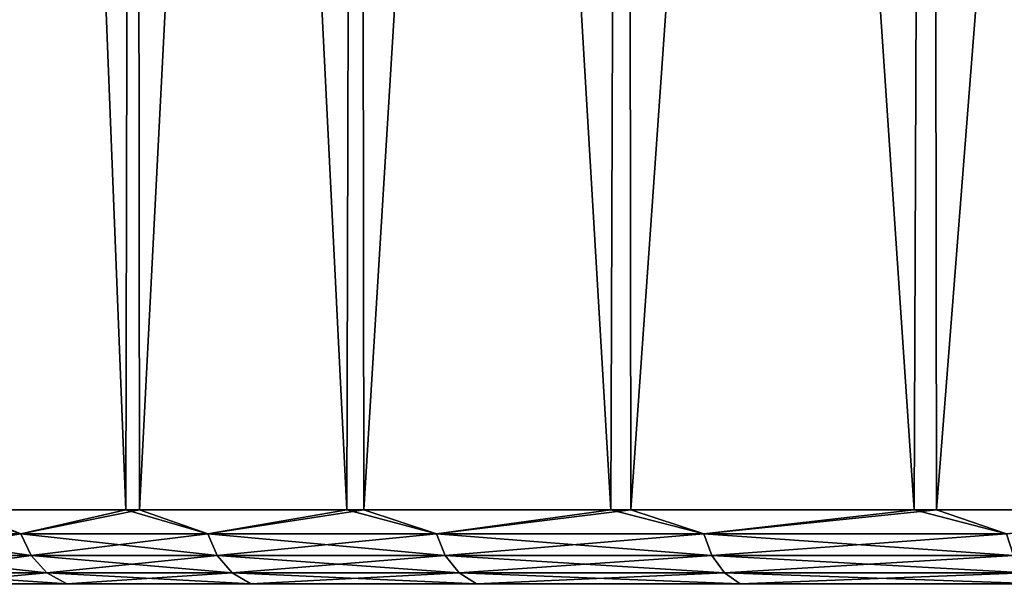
# Model space of a CAD drawing. Header units: metres. Extents: x -136 to 36, y -255 to -20.
# Tile 42 of 60: x -21.1 to -14.78, y -55.44 to -51.85. Entities that reach past the tile are written whole.
import ezdxf

# ---------------------------------------------------------------- set-up
doc = ezdxf.new("R2010")
doc.units = ezdxf.units.M
doc.layers.add('solid_11422034', color=7, linetype='CONTINUOUS')

msp = doc.modelspace()

# ---------------------------------------------------------------- linework, layer by layer
at = {"layer": 'solid_11422034'}
for points in [[(-13.192124, -55, -18.840591), (-15.254721, -27.529205, -17.212402), (-13.065453, -27.498188, -18.928577)], [(-15.218809, -55, 17.244936), (-13.064517, -27.498175, 18.929222), (-15.25383, -27.529192, 17.213192)], [(-15.218809, -55, 17.244936), (-13.035252, -55, 18.949465), (-13.064517, -27.498175, 18.929222)], [(-17.307964, -55, -15.147092), (-18.930807, -27.592035, -13.062219), (-17.215158, -27.561037, -15.25162)], [(-18.895191, -55, 13.113801), (-17.214369, -27.561024, 15.25251), (-18.930164, -27.592022, 13.06315)], [(-18.895191, -55, 13.113801), (-17.181612, -55, 15.290264), (-17.214369, -27.561024, 15.25251)], [(-15.361456, -55, -17.117992), (-17.307964, -55, -15.147092), (-17.215158, -27.561037, -15.25162)], [(-15.361456, -55, -17.117992), (-17.215158, -27.561037, -15.25162), (-15.254721, -27.529205, -17.212402)], [(-17.181612, -55, 15.290264), (-15.25383, -27.529192, 17.213192), (-17.214369, -27.561024, 15.25251)], [(-17.181612, -55, 15.290264), (-15.218809, -55, 17.244936), (-15.25383, -27.529192, 17.213192)], [(-13.192124, -55, -18.840591), (-15.361456, -55, -17.117992), (-15.254721, -27.529205, -17.212402)], [(-20.42321, -55, -10.577924), (-21.504999, -27.644087, -8.156304), (-20.366074, -27.620255, -10.685801)], [(-21.479221, -55, 8.224542), (-20.365601, -27.620245, 10.686702), (-21.504696, -27.644079, 8.157098)], [(-21.479221, -55, 8.224542), (-20.334686, -55, 10.747117), (-20.365601, -27.620245, 10.686702)], [(-19.003412, -55, -12.956477), (-20.42321, -55, -10.577924), (-20.366074, -27.620255, -10.685801)], [(-19.003412, -55, -12.956477), (-20.366074, -27.620255, -10.685801), (-18.930807, -27.592035, -13.062219)], [(-20.334686, -55, 10.747117), (-18.930164, -27.592022, 13.06315), (-20.365601, -27.620245, 10.686702)], [(-20.334686, -55, 10.747117), (-18.895191, -55, 13.113801), (-18.930164, -27.592022, 13.06315)], [(-17.307964, -55, -15.147092), (-19.003412, -55, -12.956477), (-18.930807, -27.592035, -13.062219)], [(-20.42321, -55, -10.577924), (-21.546762, -55, -8.045933), (-21.504999, -27.644087, -8.156304)], [(-22.010454, -55.15406, 6.589498), (-21.096634, -55.15406, 9.1002), (-21.479221, -55, 8.224542)], [(-21.096634, -55.15406, -9.1002), (-22.010454, -55.15406, -6.589498), (-21.546762, -55, -8.045933)], [(-21.096634, -55.15406, -9.1002), (-21.546762, -55, -8.045933), (-20.42321, -55, -10.577924)], [(-21.096634, -55.15406, 9.1002), (-20.334686, -55, 10.747117), (-21.479221, -55, 8.224542)], [(-21.096634, -55.15406, 9.1002), (-19.897516, -55.15406, 11.487837), (-20.334686, -55, 10.747117)], [(-19.897516, -55.15406, -11.487837), (-21.096634, -55.15406, -9.1002), (-20.42321, -55, -10.577924)], [(-19.897516, -55.15406, -11.487837), (-20.42321, -55, -10.577924), (-19.003412, -55, -12.956477)], [(-19.897516, -55.15406, 11.487837), (-18.895191, -55, 13.113801), (-20.334686, -55, 10.747117)], [(-19.897516, -55.15406, 11.487837), (-18.429321, -55.15406, 13.720121), (-18.895191, -55, 13.113801)], [(-18.429321, -55.15406, -13.720121), (-19.897516, -55.15406, -11.487837), (-19.003412, -55, -12.956477)], [(-18.429321, -55.15406, -13.720121), (-19.003412, -55, -12.956477), (-17.307964, -55, -15.147092)], [(-18.429321, -55.15406, 13.720121), (-17.181612, -55, 15.290264), (-18.895191, -55, 13.113801)], [(-18.429321, -55.15406, 13.720121), (-16.711899, -55.15406, 15.766864), (-17.181612, -55, 15.290264)], [(-16.711899, -55.15406, -15.766864), (-18.429321, -55.15406, -13.720121), (-17.307964, -55, -15.147092)], [(-16.711899, -55.15406, -15.766864), (-17.307964, -55, -15.147092), (-15.361456, -55, -17.117992)], [(-16.711899, -55.15406, 15.766864), (-15.218809, -55, 17.244936), (-17.181612, -55, 15.290264)], [(-16.711899, -55.15406, 15.766864), (-14.768478, -55.15406, 17.600388), (-15.218809, -55, 17.244936)], [(-14.768478, -55.15406, -17.600388), (-16.711899, -55.15406, -15.766864), (-15.361456, -55, -17.117992)], [(-14.768478, -55.15406, -17.600388), (-15.361456, -55, -17.117992), (-13.192124, -55, -18.840591)], [(-14.768478, -55.15406, 17.600388), (-13.035252, -55, 18.949465), (-15.218809, -55, 17.244936)], [(-21.031458, -55.29364, 9.072085), (-21.096634, -55.15406, 9.1002), (-22.010454, -55.15406, 6.589498)], [(-21.942455, -55.29364, 6.56914), (-21.031458, -55.29364, 9.072085), (-22.010454, -55.15406, 6.589498)], [(-21.942455, -55.29364, -6.56914), (-22.010454, -55.15406, -6.589498), (-21.096634, -55.15406, -9.1002)], [(-21.031458, -55.29364, -9.072085), (-21.942455, -55.29364, -6.56914), (-21.096634, -55.15406, -9.1002)], [(-19.836046, -55.29364, 11.452347), (-19.897516, -55.15406, 11.487837), (-21.096634, -55.15406, 9.1002)], [(-21.031458, -55.29364, 9.072085), (-19.836046, -55.29364, 11.452347), (-21.096634, -55.15406, 9.1002)], [(-21.031458, -55.29364, -9.072085), (-21.096634, -55.15406, -9.1002), (-19.897516, -55.15406, -11.487837)], [(-19.836046, -55.29364, -11.452347), (-21.031458, -55.29364, -9.072085), (-19.897516, -55.15406, -11.487837)], [(-18.372385, -55.29364, 13.677734), (-18.429321, -55.15406, 13.720121), (-19.897516, -55.15406, 11.487837)], [(-19.836046, -55.29364, 11.452347), (-18.372385, -55.29364, 13.677734), (-19.897516, -55.15406, 11.487837)], [(-19.836046, -55.29364, -11.452347), (-19.897516, -55.15406, -11.487837), (-18.429321, -55.15406, -13.720121)], [(-18.372385, -55.29364, -13.677734), (-19.836046, -55.29364, -11.452347), (-18.429321, -55.15406, -13.720121)], [(-16.660271, -55.29364, 15.718154), (-16.711899, -55.15406, 15.766864), (-18.429321, -55.15406, 13.720121)], [(-18.372385, -55.29364, 13.677734), (-16.660271, -55.29364, 15.718154), (-18.429321, -55.15406, 13.720121)], [(-18.372385, -55.29364, -13.677734), (-18.429321, -55.15406, -13.720121), (-16.711899, -55.15406, -15.766864)], [(-16.660271, -55.29364, -15.718154), (-18.372385, -55.29364, -13.677734), (-16.711899, -55.15406, -15.766864)], [(-14.722853, -55.29364, 17.546013), (-14.768478, -55.15406, 17.600388), (-16.711899, -55.15406, 15.766864)], [(-16.660271, -55.29364, 15.718154), (-14.722853, -55.29364, 17.546013), (-16.711899, -55.15406, 15.766864)], [(-16.660271, -55.29364, -15.718154), (-16.711899, -55.15406, -15.766864), (-14.768478, -55.15406, -17.600388)], [(-14.722853, -55.29364, -17.546013), (-16.660271, -55.29364, -15.718154), (-14.768478, -55.15406, -17.600388)], [(-20.929836, -55.404415, 9.02825), (-21.031458, -55.29364, 9.072085), (-21.942455, -55.29364, 6.56914)], [(-21.836432, -55.404415, 6.537398), (-20.929836, -55.404415, 9.02825), (-21.942455, -55.29364, 6.56914)], [(-21.836432, -55.404415, -6.537398), (-21.942455, -55.29364, -6.56914), (-21.031458, -55.29364, -9.072085)], [(-20.929836, -55.404415, -9.02825), (-21.836432, -55.404415, -6.537398), (-21.031458, -55.29364, -9.072085)], [(-19.7402, -55.404415, 11.39701), (-19.836046, -55.29364, 11.452347), (-21.031458, -55.29364, 9.072085)], [(-20.929836, -55.404415, 9.02825), (-19.7402, -55.404415, 11.39701), (-21.031458, -55.29364, 9.072085)], [(-20.929836, -55.404415, -9.02825), (-21.031458, -55.29364, -9.072085), (-19.836046, -55.29364, -11.452347)], [(-19.7402, -55.404415, -11.39701), (-20.929836, -55.404415, -9.02825), (-19.836046, -55.29364, -11.452347)], [(-18.283611, -55.404415, 13.611645), (-18.372385, -55.29364, 13.677734), (-19.836046, -55.29364, 11.452347)], [(-19.7402, -55.404415, 11.39701), (-18.283611, -55.404415, 13.611645), (-19.836046, -55.29364, 11.452347)], [(-19.7402, -55.404415, -11.39701), (-19.836046, -55.29364, -11.452347), (-18.372385, -55.29364, -13.677734)], [(-18.283611, -55.404415, -13.611645), (-19.7402, -55.404415, -11.39701), (-18.372385, -55.29364, -13.677734)], [(-16.579769, -55.404415, 15.642205), (-16.660271, -55.29364, 15.718154), (-18.372385, -55.29364, 13.677734)], [(-18.283611, -55.404415, 13.611645), (-16.579769, -55.404415, 15.642205), (-18.372385, -55.29364, 13.677734)], [(-18.283611, -55.404415, -13.611645), (-18.372385, -55.29364, -13.677734), (-16.660271, -55.29364, -15.718154)], [(-16.579769, -55.404415, -15.642205), (-18.283611, -55.404415, -13.611645), (-16.660271, -55.29364, -15.718154)], [(-14.651713, -55.404415, 17.461231), (-14.722853, -55.29364, 17.546013), (-16.660271, -55.29364, 15.718154)], [(-16.579769, -55.404415, 15.642205), (-14.651713, -55.404415, 17.461231), (-16.660271, -55.29364, 15.718154)], [(-16.579769, -55.404415, -15.642205), (-16.660271, -55.29364, -15.718154), (-14.722853, -55.29364, -17.546013)], [(-14.651713, -55.404415, -17.461231), (-16.579769, -55.404415, -15.642205), (-14.722853, -55.29364, -17.546013)], [(-20.929836, -55.404415, -9.02825), (-21.702782, -55.475529, -6.497386), (-21.836432, -55.404415, -6.537398)], [(-21.836432, -55.404415, 6.537398), (-21.702782, -55.475529, 6.497386), (-20.801735, -55.475529, 8.972993)], [(-21.836432, -55.404415, 6.537398), (-20.801735, -55.475529, 8.972993), (-20.929836, -55.404415, 9.02825)], [(-20.929836, -55.404415, -9.02825), (-20.801735, -55.475529, -8.972993), (-21.702782, -55.475529, -6.497386)], [(-19.7402, -55.404415, -11.39701), (-20.801735, -55.475529, -8.972993), (-20.929836, -55.404415, -9.02825)], [(-20.929836, -55.404415, 9.02825), (-20.801735, -55.475529, 8.972993), (-19.619379, -55.475529, 11.327254)], [(-20.929836, -55.404415, 9.02825), (-19.619379, -55.475529, 11.327254), (-19.7402, -55.404415, 11.39701)], [(-19.7402, -55.404415, -11.39701), (-19.619379, -55.475529, -11.327254), (-20.801735, -55.475529, -8.972993)], [(-18.283611, -55.404415, -13.611645), (-19.619379, -55.475529, -11.327254), (-19.7402, -55.404415, -11.39701)], [(-19.7402, -55.404415, 11.39701), (-19.619379, -55.475529, 11.327254), (-18.171707, -55.475529, 13.528335)], [(-19.7402, -55.404415, 11.39701), (-18.171707, -55.475529, 13.528335), (-18.283611, -55.404415, 13.611645)], [(-18.283611, -55.404415, -13.611645), (-18.171707, -55.475529, -13.528335), (-19.619379, -55.475529, -11.327254)], [(-16.579769, -55.404415, -15.642205), (-18.171707, -55.475529, -13.528335), (-18.283611, -55.404415, -13.611645)], [(-18.283611, -55.404415, 13.611645), (-18.171707, -55.475529, 13.528335), (-16.478292, -55.475529, 15.546467)], [(-18.283611, -55.404415, 13.611645), (-16.478292, -55.475529, 15.546467), (-16.579769, -55.404415, 15.642205)], [(-16.579769, -55.404415, -15.642205), (-16.478292, -55.475529, -15.546467), (-18.171707, -55.475529, -13.528335)], [(-14.651713, -55.404415, -17.461231), (-16.478292, -55.475529, -15.546467), (-16.579769, -55.404415, -15.642205)], [(-16.579769, -55.404415, 15.642205), (-16.478292, -55.475529, 15.546467), (-14.562037, -55.475529, 17.354361)], [(-16.579769, -55.404415, 15.642205), (-14.562037, -55.475529, 17.354361), (-14.651713, -55.404415, 17.461231)], [(-14.651713, -55.404415, -17.461231), (-14.562037, -55.475529, -17.354361), (-16.478292, -55.475529, -15.546467)]]:
    msp.add_3dface(points, dxfattribs=at)

doc.saveas('drawing.dxf')
